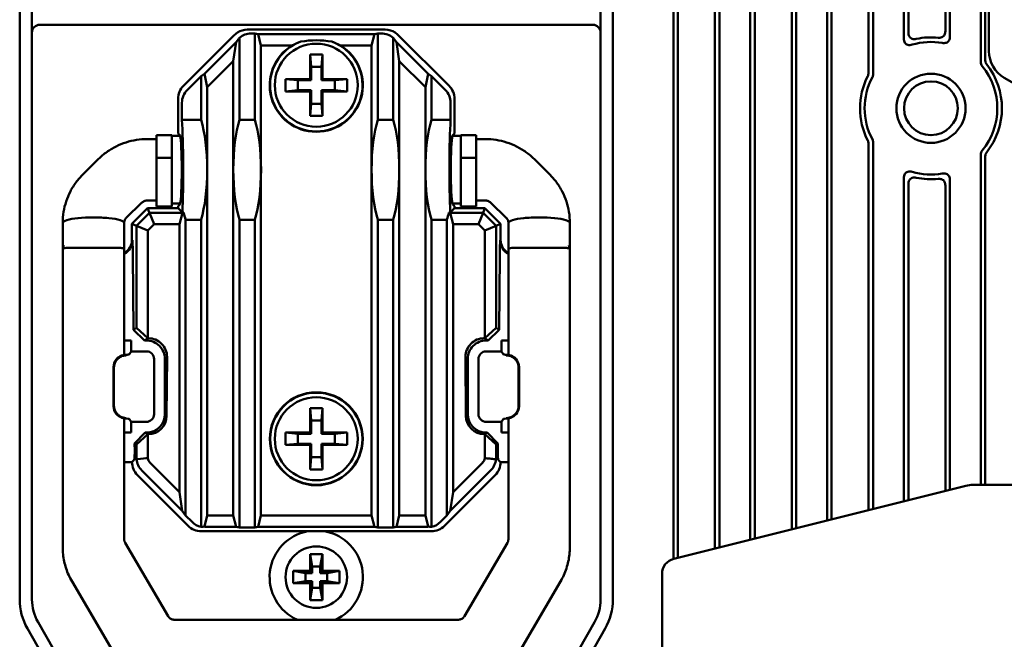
# Model space of a CAD drawing. Header units: millimetres. Extents: x 0 to 5104, y -184 to 1188.
# Tile 41 of 221: x 292 to 356, y 701 to 741. Entities that reach past the tile are written whole.
import ezdxf

# ---------------------------------------------------------------- set-up
doc = ezdxf.new("R2010")
doc.units = ezdxf.units.MM
doc.header["$LTSCALE"] = 2
doc.layers.add('Sichtbar (ISO)', color=7, linetype='Continuous', lineweight=50)

msp = doc.modelspace()

# ---------------------------------------------------------------- linework, layer by layer
at = {"layer": 'Sichtbar (ISO)'}
for p, q in [((334.215, 781.455), (334.215, 706.213)), ((334.515, 781.455), (334.515, 706.288)), ((336.915, 706.888), (336.915, 781.455)), ((337.215, 706.963), (337.215, 781.455)), ((339.215, 781.455), (339.215, 707.463)), ((339.515, 781.455), (339.515, 707.538)), ((341.915, 708.138), (341.915, 781.455)), ((342.215, 781.455), (342.215, 708.213)), ((344.215, 780.621), (344.215, 708.713)), ((344.515, 780.122), (344.515, 708.788)), ((346.915, 737.82), (346.915, 775.971)), ((347.215, 737.747), (347.215, 775.452)), ((349.215, 771.993), (349.215, 740.076)), ((349.515, 771.475), (349.515, 740.461)), ((351.915, 740.544), (351.915, 767.324)), ((352.215, 740.2), (352.215, 766.805)), ((354.215, 763.346), (354.215, 738.542)), ((354.515, 762.825), (354.515, 738.648)), ((354.752, 761.881), (354.752, 739.249)), ((291.68, 759.876), (291.68, 703.582)), ((292.48, 740.46), (292.48, 759.876)), ((329.48, 740.46), (329.48, 759.876)), ((330.28, 759.876), (330.28, 703.582)), ((292.98, 740.96), (328.98, 740.96)), ((292.48, 740.46), (292.48, 703.582)), ((302.339, 736.991), (305.643, 740.295)), ((305.98, 734.775), (305.98, 740.121)), ((306.491, 740.646), (315.469, 740.646)), ((306.742, 740.394), (306.98, 740.394)), ((306.98, 740.394), (307.194, 740.352)), ((306.98, 740.394), (306.98, 734.775)), ((307.194, 740.352), (314.765, 740.352)), ((307.382, 739.614), (307.194, 740.352)), ((314.577, 739.614), (314.765, 740.352)), ((314.98, 740.394), (314.765, 740.352)), ((315.218, 740.394), (314.98, 740.394)), ((314.98, 740.394), (314.98, 734.775)), ((315.98, 734.775), (315.98, 740.121)), ((319.621, 736.991), (316.317, 740.295)), ((329.48, 740.46), (329.48, 703.582)), ((303.699, 737.762), (305.761, 739.824)), ((305.761, 739.824), (305.577, 738.597)), ((305.908, 740.029), (305.761, 739.824)), ((309.396, 739.614), (307.382, 739.614)), ((307.382, 739.614), (307.382, 731.53)), ((314.577, 739.614), (312.563, 739.614)), ((314.577, 739.614), (314.577, 731.53)), ((316.051, 740.029), (316.199, 739.824)), ((318.261, 737.762), (316.199, 739.824)), ((316.199, 739.824), (316.382, 738.597)), ((310.58, 737.43), (310.58, 739.03)), ((310.58, 739.03), (311.38, 739.03)), ((310.65, 738.23), (310.58, 739.03)), ((311.31, 738.23), (311.38, 739.03)), ((311.38, 739.03), (311.38, 737.43)), ((305.577, 738.597), (303.882, 736.902)), ((305.577, 731.53), (305.577, 738.597)), ((311.31, 738.23), (310.65, 738.23)), ((310.65, 738.23), (310.65, 737.36)), ((311.31, 737.36), (311.31, 738.23)), ((316.382, 738.597), (318.077, 736.902)), ((316.382, 731.53), (316.382, 738.597)), ((303.48, 737.629), (302.591, 736.739)), ((303.699, 737.762), (303.48, 737.629)), ((303.48, 737.629), (303.48, 734.775)), ((303.882, 736.902), (303.699, 737.762)), ((318.077, 736.902), (318.261, 737.762)), ((318.261, 737.762), (318.48, 737.629)), ((318.48, 737.629), (319.369, 736.739)), ((318.48, 737.629), (318.48, 734.775)), ((355.752, 737.518), (358.526, 735.917)), ((303.882, 736.902), (303.882, 731.53)), ((308.98, 736.63), (308.98, 737.43)), ((308.98, 737.43), (310.58, 737.43)), ((309.78, 737.36), (308.98, 737.43)), ((309.78, 737.36), (310.65, 737.36)), ((309.78, 736.7), (309.78, 737.36)), ((310.65, 737.36), (310.58, 737.43)), ((311.38, 737.43), (311.31, 737.36)), ((311.31, 737.36), (312.18, 737.36)), ((311.38, 737.43), (312.98, 737.43)), ((312.18, 737.36), (312.98, 737.43)), ((312.18, 737.36), (312.18, 736.7)), ((312.98, 737.43), (312.98, 736.63)), ((318.077, 736.902), (318.077, 731.53)), ((309.78, 736.7), (308.98, 736.63)), ((310.58, 736.63), (308.98, 736.63)), ((310.65, 736.7), (309.78, 736.7)), ((310.58, 736.63), (310.65, 736.7)), ((310.58, 735.03), (310.58, 736.63)), ((310.65, 736.7), (310.65, 735.83)), ((311.31, 735.83), (311.31, 736.7)), ((312.18, 736.7), (311.31, 736.7)), ((311.31, 736.7), (311.38, 736.63)), ((312.98, 736.63), (311.38, 736.63)), ((311.38, 736.63), (311.38, 735.03)), ((312.18, 736.7), (312.98, 736.63)), ((301.988, 736.143), (301.988, 733.897)), ((302.24, 734.775), (302.24, 735.892)), ((310.65, 735.83), (310.58, 735.03)), ((310.65, 735.83), (311.31, 735.83)), ((311.31, 735.83), (311.38, 735.03)), ((319.72, 734.775), (319.72, 735.892)), ((319.971, 736.143), (319.971, 733.897)), ((311.38, 735.03), (310.58, 735.03)), ((303.48, 734.775), (302.24, 734.775)), ((305.98, 734.775), (306.98, 734.775)), ((315.98, 734.775), (314.98, 734.775)), ((318.48, 734.775), (319.72, 734.775)), ((300.58, 732.316), (300.58, 733.78)), ((301.58, 733.78), (300.58, 733.78)), ((301.58, 732.316), (301.58, 733.78)), ((302.122, 733.73), (301.58, 733.73)), ((301.988, 733.897), (302.102, 733.784)), ((320.38, 733.73), (319.838, 733.73)), ((319.971, 733.897), (319.858, 733.784)), ((320.38, 732.316), (320.38, 733.78)), ((320.38, 733.78), (321.38, 733.78)), ((321.38, 732.316), (321.38, 733.78)), ((300.58, 733.53), (299.98, 733.53)), ((321.98, 733.53), (321.38, 733.53)), ((346.915, 709.388), (346.915, 733.239)), ((347.215, 709.463), (347.215, 733.312)), ((354.215, 732.517), (354.215, 711.03)), ((354.515, 732.411), (354.515, 711.03)), ((295.809, 731.249), (296.809, 732.233)), ((300.58, 729.133), (300.58, 732.316)), ((300.58, 732.316), (301.58, 732.316)), ((301.58, 729.133), (301.58, 732.316)), ((320.38, 729.133), (320.38, 732.316)), ((321.38, 732.316), (320.38, 732.316)), ((321.38, 729.133), (321.38, 732.316)), ((326.151, 731.249), (325.151, 732.233)), ((303.882, 731.53), (303.882, 709.048)), ((305.577, 709.048), (305.577, 731.53)), ((307.382, 731.53), (307.382, 709.049)), ((314.577, 731.53), (314.577, 709.049)), ((316.382, 709.048), (316.382, 731.53)), ((318.077, 731.53), (318.077, 709.048)), ((349.215, 730.983), (349.215, 709.963)), ((349.515, 730.598), (349.515, 710.038)), ((351.915, 710.638), (351.915, 730.516)), ((352.215, 710.713), (352.215, 730.859)), ((298.615, 728.399), (299.615, 729.383)), ((300.58, 729.53), (299.98, 729.53)), ((302.122, 729.33), (301.58, 729.33)), ((302.102, 729.275), (301.988, 729.162)), ((301.988, 729.162), (301.988, 729.022)), ((320.38, 729.33), (319.838, 729.33)), ((319.858, 729.275), (319.971, 729.162)), ((319.971, 729.162), (319.971, 729.022)), ((321.98, 729.53), (321.38, 729.53)), ((323.344, 728.399), (322.344, 729.383)), ((298.988, 728.008), (300.002, 729.022)), ((299.281, 727.886), (300.123, 728.728)), ((301.988, 729.022), (300.002, 729.022)), ((300.002, 729.022), (300.123, 728.728)), ((300.123, 728.728), (302.265, 728.728)), ((300.123, 728.728), (300.429, 727.99)), ((301.58, 729.133), (300.58, 729.133)), ((301.988, 729.022), (302.264, 728.746)), ((302.265, 728.728), (302.077, 727.99)), ((302.264, 728.746), (302.355, 728.746)), ((302.355, 728.746), (302.265, 728.728)), ((319.695, 728.746), (319.605, 728.746)), ((319.605, 728.746), (319.694, 728.728)), ((321.836, 728.728), (319.694, 728.728)), ((319.694, 728.728), (319.882, 727.99)), ((319.971, 729.022), (319.695, 728.746)), ((319.971, 729.022), (321.958, 729.022)), ((321.38, 729.133), (320.38, 729.133)), ((321.836, 728.728), (321.531, 727.99)), ((321.958, 729.022), (321.836, 728.728)), ((322.679, 727.886), (321.836, 728.728)), ((322.972, 728.008), (321.958, 729.022)), ((298.988, 726.981), (298.988, 728.008)), ((299.281, 727.886), (298.988, 728.008)), ((299.281, 721.247), (299.281, 727.886)), ((299.281, 727.886), (300.02, 727.58)), ((300.429, 727.99), (300.02, 727.58)), ((302.077, 727.99), (300.429, 727.99)), ((302.077, 710.562), (302.077, 727.99)), ((302.48, 728.284), (303.48, 728.284)), ((302.48, 709.034), (302.48, 728.284)), ((303.48, 728.284), (303.48, 708.298)), ((306.98, 728.284), (305.98, 728.284)), ((305.98, 708.269), (305.98, 728.284)), ((306.98, 728.284), (306.98, 708.269)), ((314.98, 728.284), (315.98, 728.284)), ((314.98, 728.284), (314.98, 708.269)), ((315.98, 708.269), (315.98, 728.284)), ((319.48, 728.284), (318.48, 728.284)), ((318.48, 728.284), (318.48, 708.298)), ((319.48, 709.034), (319.48, 728.284)), ((319.882, 727.99), (321.531, 727.99)), ((319.882, 710.562), (319.882, 727.99)), ((321.531, 727.99), (321.94, 727.58)), ((322.679, 727.886), (321.94, 727.58)), ((322.679, 727.886), (322.972, 728.008)), ((322.679, 721.247), (322.679, 727.886)), ((322.972, 726.981), (322.972, 728.008)), ((300.02, 727.58), (300.02, 720.571)), ((321.94, 727.58), (321.94, 720.571)), ((294.48, 707.495), (294.48, 726.374)), ((298.48, 726.374), (298.48, 719.489)), ((299.046, 725.944), (299.09, 721.12)), ((322.914, 725.944), (322.87, 721.12)), ((323.48, 726.374), (323.48, 719.489)), ((327.48, 707.495), (327.48, 726.374)), ((299.281, 721.247), (299.09, 721.12)), ((299.09, 721.12), (299.798, 720.424)), ((300.019, 720.571), (299.281, 721.247)), ((321.941, 720.571), (322.679, 721.247)), ((322.87, 721.12), (322.162, 720.424)), ((322.679, 721.247), (322.87, 721.12)), ((298.925, 720.424), (298.48, 720.424)), ((298.925, 720.424), (298.925, 719.716)), ((299.798, 720.424), (300.019, 720.571)), ((299.919, 720.424), (299.798, 720.424)), ((300.019, 720.571), (300.02, 720.571)), ((300.02, 720.571), (300.068, 720.571)), ((321.94, 720.571), (321.892, 720.571)), ((321.941, 720.571), (321.94, 720.571)), ((322.162, 720.424), (321.941, 720.571)), ((322.04, 720.424), (322.162, 720.424)), ((323.035, 720.424), (323.035, 719.716)), ((323.035, 720.424), (323.48, 720.424)), ((298.925, 719.716), (298.797, 719.519)), ((298.925, 719.716), (299.929, 719.716)), ((323.035, 719.716), (322.03, 719.716)), ((323.035, 719.716), (323.163, 719.519)), ((300.426, 719.215), (300.426, 715.631)), ((301.126, 715.637), (301.126, 719.224)), ((301.267, 719.365), (301.243, 715.519)), ((320.693, 719.365), (320.716, 715.519)), ((320.834, 715.637), (320.834, 719.224)), ((321.534, 719.215), (321.534, 715.631)), ((297.788, 716.15), (297.788, 718.694)), ((297.814, 716.177), (297.814, 718.667)), ((324.146, 716.177), (324.146, 718.667)), ((324.172, 716.15), (324.172, 718.694)), ((310.58, 716.03), (311.38, 716.03)), ((310.65, 715.23), (310.58, 716.03)), ((310.58, 714.43), (310.58, 716.03)), ((311.31, 715.23), (311.38, 716.03)), ((311.38, 716.03), (311.38, 714.43)), ((298.48, 715.391), (298.48, 715.391)), ((298.48, 715.357), (298.48, 707.495)), ((298.925, 715.133), (298.797, 715.326)), ((299.923, 715.133), (298.925, 715.133)), ((298.925, 715.133), (298.925, 714.438)), ((311.31, 715.23), (310.65, 715.23)), ((310.65, 715.23), (310.65, 714.36)), ((311.31, 714.36), (311.31, 715.23)), ((322.037, 715.133), (323.035, 715.133)), ((323.035, 715.133), (323.163, 715.326)), ((323.035, 715.133), (323.035, 714.438)), ((323.48, 715.391), (323.48, 715.391)), ((323.48, 715.357), (323.48, 707.495)), ((298.48, 714.438), (298.925, 714.438)), ((299.853, 714.438), (299.158, 713.733)), ((299.853, 714.438), (299.934, 714.438)), ((300.019, 714.327), (299.853, 714.438)), ((308.98, 714.43), (310.58, 714.43)), ((309.78, 714.36), (308.98, 714.43)), ((308.98, 713.63), (308.98, 714.43)), ((310.65, 714.36), (310.58, 714.43)), ((311.38, 714.43), (311.31, 714.36)), ((311.38, 714.43), (312.98, 714.43)), ((312.18, 714.36), (312.98, 714.43)), ((312.98, 714.43), (312.98, 713.63)), ((321.941, 714.327), (322.107, 714.438)), ((322.107, 714.438), (322.026, 714.438)), ((322.107, 714.438), (322.801, 713.733)), ((323.48, 714.438), (323.035, 714.438)), ((299.281, 713.651), (300.019, 714.327)), ((300.02, 714.327), (300.019, 714.327)), ((300.02, 714.327), (300.02, 712.772)), ((300.044, 714.327), (300.02, 714.327)), ((309.78, 714.36), (310.65, 714.36)), ((309.78, 713.7), (309.78, 714.36)), ((311.31, 714.36), (312.18, 714.36)), ((312.18, 714.36), (312.18, 713.7)), ((321.916, 714.327), (321.94, 714.327)), ((321.94, 714.327), (321.941, 714.327)), ((321.94, 714.327), (321.94, 712.772)), ((322.679, 713.651), (321.941, 714.327)), ((299.158, 713.733), (299.163, 713.256)), ((299.158, 713.733), (299.281, 713.651)), ((299.281, 712.813), (299.281, 713.651)), ((309.78, 713.7), (308.98, 713.63)), ((310.58, 713.63), (308.98, 713.63)), ((310.65, 713.7), (309.78, 713.7)), ((310.58, 713.63), (310.65, 713.7)), ((310.58, 712.03), (310.58, 713.63)), ((310.65, 713.7), (310.65, 712.83)), ((311.31, 712.83), (311.31, 713.7)), ((312.18, 713.7), (311.31, 713.7)), ((311.31, 713.7), (311.38, 713.63)), ((311.38, 713.63), (311.38, 712.03)), ((312.98, 713.63), (311.38, 713.63)), ((312.18, 713.7), (312.98, 713.63)), ((322.801, 713.733), (322.679, 713.651)), ((322.679, 712.813), (322.679, 713.651)), ((322.801, 713.733), (322.797, 713.256)), ((298.48, 712.52), (298.988, 712.52)), ((299.138, 712.67), (298.988, 712.52)), ((302.077, 710.562), (300.153, 712.487)), ((310.65, 712.83), (310.58, 712.03)), ((310.65, 712.83), (311.31, 712.83)), ((311.31, 712.83), (311.38, 712.03)), ((319.882, 710.562), (321.807, 712.487)), ((322.821, 712.67), (322.972, 712.52)), ((323.48, 712.52), (322.972, 712.52)), ((299.633, 711.966), (302.26, 709.339)), ((311.38, 712.03), (310.58, 712.03)), ((322.327, 711.966), (319.699, 709.339)), ((299.338, 711.672), (302.642, 708.368)), ((322.621, 711.672), (319.317, 708.368)), ((302.26, 709.339), (302.077, 710.562)), ((319.699, 709.339), (319.882, 710.562)), ((334.238, 706.219), (353.242, 710.97)), ((367.308, 711.03), (353.727, 711.03)), ((302.48, 709.034), (302.26, 709.339)), ((319.48, 709.034), (319.699, 709.339)), ((302.894, 708.62), (302.48, 709.034)), ((303.882, 709.048), (303.696, 708.314)), ((305.577, 709.048), (303.882, 709.048)), ((305.765, 708.311), (305.577, 709.048)), ((307.194, 708.311), (307.382, 709.049)), ((307.382, 709.049), (314.577, 709.049)), ((314.765, 708.311), (314.577, 709.049)), ((316.195, 708.311), (316.382, 709.048)), ((316.382, 709.048), (318.077, 709.048)), ((318.077, 709.048), (318.264, 708.314)), ((319.066, 708.62), (319.48, 709.034)), ((308.746, 708.017), (303.49, 708.017)), ((303.783, 708.311), (305.765, 708.311)), ((305.98, 708.269), (305.765, 708.311)), ((306.98, 708.269), (305.98, 708.269)), ((307.194, 708.311), (306.98, 708.269)), ((314.765, 708.311), (307.194, 708.311)), ((313.214, 708.017), (308.746, 708.017)), ((318.47, 708.017), (313.214, 708.017)), ((314.765, 708.311), (314.98, 708.269)), ((314.98, 708.269), (315.98, 708.269)), ((315.98, 708.269), (316.195, 708.311)), ((318.176, 708.311), (316.195, 708.311)), ((294.48, 706.974), (294.48, 707.495)), ((327.48, 706.974), (327.48, 707.495)), ((301.334, 702.499), (298.545, 707.255)), ((320.626, 702.499), (323.415, 707.255)), ((310.58, 706.53), (310.721, 705.73)), ((310.58, 706.53), (311.38, 706.53)), ((310.58, 705.43), (310.58, 706.53)), ((311.38, 706.53), (311.239, 705.73)), ((311.38, 706.53), (311.38, 705.43)), ((310.721, 705.73), (311.239, 705.73)), ((310.721, 705.289), (310.721, 705.73)), ((311.239, 705.73), (311.239, 705.289)), ((309.48, 705.43), (310.58, 705.43)), ((309.48, 705.43), (310.28, 705.289)), ((309.48, 704.63), (309.48, 705.43)), ((310.721, 705.289), (310.28, 705.289)), ((310.28, 705.289), (310.28, 704.771)), ((310.721, 705.289), (310.58, 705.43)), ((311.38, 705.43), (311.239, 705.289)), ((311.68, 705.289), (311.239, 705.289)), ((311.38, 705.43), (312.48, 705.43)), ((312.48, 705.43), (311.68, 705.289)), ((311.68, 704.771), (311.68, 705.289)), ((312.48, 705.43), (312.48, 704.63)), ((333.481, 705.249), (333.481, 695.81)), ((295.084, 704.752), (297.873, 699.995)), ((309.48, 704.63), (310.28, 704.771)), ((310.58, 704.63), (309.48, 704.63)), ((310.28, 704.771), (310.721, 704.771)), ((310.58, 704.63), (310.721, 704.771)), ((310.58, 703.53), (310.58, 704.63)), ((310.58, 703.53), (310.721, 704.33)), ((310.721, 704.33), (310.721, 704.771)), ((311.239, 704.33), (310.721, 704.33)), ((311.239, 704.771), (311.239, 704.33)), ((311.239, 704.771), (311.68, 704.771)), ((311.239, 704.771), (311.38, 704.63)), ((311.38, 703.53), (311.239, 704.33)), ((311.38, 704.63), (311.38, 703.53)), ((312.48, 704.63), (311.38, 704.63)), ((312.48, 704.63), (311.68, 704.771)), ((326.875, 704.752), (324.087, 699.995)), ((311.38, 703.53), (310.58, 703.53)), ((301.769, 702.253), (320.191, 702.253)), ((294.921, 696.9), (292.181, 701.697)), ((292.875, 702.094), (295.616, 697.297)), ((329.085, 702.094), (326.344, 697.297)), ((327.038, 696.9), (329.779, 701.697))]:
    msp.add_line(p, q, dxfattribs=at)
for centre, radius in [((310.98, 737.03), 2.7), ((350.98, 735.53), 2.25), ((350.98, 735.53), 1.75), ((310.98, 714.03), 3.022), ((310.98, 714.03), 3), ((310.98, 714.03), 2.7), ((310.98, 705.03), 2)]:
    msp.add_circle(centre, radius, dxfattribs=at)
for centre, radius, start, end in [((350.98, 735.53), 4.616, 84.18471, 101.91808), ((310.98, 737.03), 3.031, 121.50127, 58.49873), ((310.98, 737.03), 3.01, 109.47867, 70.52133), ((350.98, 735.53), 4.316, 80.15249, 106.4319), ((350.98, 735.53), 4.316, 320.53276, 39.46724), ((350.98, 735.53), 4.616, 321.77254, 38.22746), ((350.98, 735.53), 4.616, 152.96785, 207.03215), ((350.98, 735.53), 4.316, 152.10875, 207.89125), ((350.98, 735.53), 4.316, 253.5681, 279.84751), ((350.98, 735.53), 4.616, 258.08192, 275.81529), ((353.727, 709.03), 2, 90, 104.03624), ((310.98, 705.03), 3.036, 100.25251, 246.10708), ((310.98, 705.03), 3.036, 293.89292, 79.74749), ((334.481, 705.249), 1, 104.03624, 180), ((295.48, 703.582), 3.8, 180, 209.74488), ((295.48, 703.582), 3, 180, 209.74488), ((326.48, 703.582), 3, 330.25512, 0), ((326.48, 703.582), 3.8, 330.25512, 0)]:
    msp.add_arc(centre, radius, start, end, dxfattribs=at)
for centre, major_axis, ratio, start_param, end_param in [((292.98, 740.46), (0, 0.5), 0.999391, 0, 1.570796), ((328.98, 740.46), (0, 0.5), 0.999391, 4.712389, 6.283185), ((306.494, 739.444), (0.851, -0.851), 0.997265, 2.920477, 3.141593), ((306.494, 739.444), (0.851, -0.851), 0.997265, 2.357564, 2.920477), ((306.62, 739.318), (-0.421, -1.172), 0.778641, 4.264455, 4.360528), ((306.745, 739.192), (0.851, -0.851), 0.997265, 2.357564, 3.045519), ((315.214, 739.192), (-0.851, -0.851), 0.997265, 3.237666, 3.925621), ((315.466, 739.444), (-0.851, -0.851), 0.997265, 3.362709, 3.925621), ((315.34, 739.318), (0.421, -1.172), 0.778641, 1.922657, 2.018731), ((315.466, 739.444), (-0.851, -0.851), 0.997265, 3.141593, 3.362709), ((310.98, 736.758), (0, -3.268), 0.996548, 3.454875, 3.649431), ((310.98, 682.628), (0, -57.327), 0.315383, 3.086057, 3.197128), ((310.98, 736.758), (0, -3.268), 0.996548, 2.633754, 2.82831), ((356.753, 739.251), (1.733, 1.001), 0.999188, 2.618214, 3.664972), ((303.19, 736.14), (0.851, -0.851), 0.997265, 3.141593, 3.925621), ((318.77, 736.14), (-0.851, -0.851), 0.997265, 2.357564, 3.141593), ((303.441, 735.889), (0.851, -0.851), 0.997265, 3.141593, 3.925621), ((318.518, 735.889), (-0.851, -0.851), 0.997265, 2.357564, 3.141593), ((302.095, 731.53), (0, -4.257), 0.052408, 0.858115, 2.437632), ((302.742, 731.53), (0, -4.257), 0.267949, 1.570796, 2.437632), ((306.718, 731.53), (0, -4.257), 0.267949, 3.845553, 4.712389), ((306.242, 731.53), (0, -4.257), 0.267949, 1.570796, 2.437632), ((315.718, 731.53), (0, -4.257), 0.267949, 3.845553, 4.712389), ((315.242, 731.53), (0, -4.257), 0.267949, 1.570796, 2.437632), ((319.218, 731.53), (0, -4.257), 0.267949, 3.845553, 4.712389), ((319.864, 731.53), (0, -4.257), 0.052408, 3.845553, 5.42507), ((302.095, 731.53), (0, -2.257), 0.052408, 2.860923, 3.089233), ((302.109, 731.53), (0, -2.2), 0.052408, 0.168035, 2.973558), ((319.851, 731.53), (0, -2.2), 0.052408, 3.309627, 6.115151), ((319.864, 731.53), (0, 2.257), 0.052408, 0.05236, 0.28067), ((302.742, 731.53), (0, -4.257), 0.267949, 0.703961, 1.570796), ((306.718, 731.53), (0, -4.257), 0.267949, 4.712389, 5.579225), ((306.242, 731.53), (0, -4.257), 0.267949, 0.703961, 1.570796), ((315.718, 731.53), (0, -4.257), 0.267949, 4.712389, 5.579225), ((315.242, 731.53), (0, -4.257), 0.267949, 0.703961, 1.570796), ((319.218, 731.53), (0, -4.257), 0.267949, 4.712389, 5.579225), ((302.095, 731.53), (0, -2.257), 0.052408, 0.05236, 0.28067), ((319.864, 731.53), (0, 2.257), 0.052408, 2.860923, 3.089233), ((303.218, 731.53), (0, -4.257), 0.267949, 5.42507, 5.579225), ((318.742, 731.53), (0, -4.257), 0.267949, 0.703961, 0.858115), ((296.48, 728.083), (-2, 0), 0.173648, 5.763109, 6.283185), ((296.48, 728.083), (2, 0), 0.173648, 1.570796, 2.621516), ((296.48, 728.083), (2, 0), 0.173648, 1.05072, 1.570796), ((296.48, 728.083), (2, 0), 0.173648, 0, 1.05072), ((325.48, 728.083), (-2, 0), 0.173648, 5.232466, 6.283185), ((325.48, 728.083), (-2, 0), 0.173648, 4.712389, 5.232466), ((325.48, 728.083), (-2, 0), 0.173648, 3.661669, 4.712389), ((325.48, 728.083), (2, 0), 0.173648, 0, 0.520077), ((297.986, 726.984), (0.709, -0.709), 0.997265, 6.011762, 7.067214), ((298.008, 726.962), (0.47, -0.907), 0.976503, 0.002045, 1.098555), ((323.952, 726.962), (-0.47, -0.907), 0.976503, 5.18463, 6.281141), ((323.973, 726.984), (-0.709, -0.709), 0.997265, 5.499157, 6.554608), ((323.98, 726.374), (-0.5, 0), 0.173648, 4.712382, 6.283192), ((326.98, 726.374), (0.5, 0), 0.173648, 6.283179, 7.853988), ((299.925, 719.23), (-1.134, 0.398), 0.992142, 3.476798, 5.052526), ((300.066, 719.37), (0.852, 0.847), 0.998775, 5.495321, 7.071049), ((321.893, 719.37), (-0.852, 0.847), 0.998775, 5.495321, 7.071049), ((322.034, 719.23), (1.134, 0.398), 0.992142, 1.230659, 2.806387), ((299.925, 719.211), (-0.165, -0.478), 0.987331, 1.90641, 3.469356), ((322.034, 719.211), (0.165, -0.478), 0.987331, 2.81383, 4.376775), ((298.589, 718.685), (0.354, -0.73), 0.985118, 3.547474, 4.254947), ((298.657, 718.615), (0.748, -0.419), 0.926751, 3.134854, 3.6203), ((298.589, 718.685), (0.354, -0.73), 0.985118, 3.056823, 3.547474), ((298.297, 719.52), (0.5, 0), 0.053713, 5.301557, 6.248279), ((323.663, 719.52), (-0.5, 0), 0.053713, 0.034907, 0.981628), ((323.371, 718.685), (-0.354, -0.73), 0.985118, 2.735712, 3.226363), ((323.371, 718.685), (-0.354, -0.73), 0.985118, 2.028238, 2.735712), ((323.303, 718.615), (-0.748, -0.419), 0.926751, 2.662885, 3.148332), ((298.589, 716.145), (-0.765, 0.239), 0.988869, 0.299961, 1.007434), ((298.657, 716.214), (0.802, 0.279), 0.927371, 2.830127, 3.034442), ((323.371, 716.145), (-0.765, -0.239), 0.988869, 2.134158, 2.841632), ((323.303, 716.214), (-0.802, 0.279), 0.927371, 3.248743, 3.453058), ((298.589, 716.145), (-0.765, 0.239), 0.988869, 1.007434, 1.498085), ((298.622, 717.077), (0.061, -1.707), 0.64432, 6.142385, 6.220233), ((298.297, 715.325), (-0.5, 0), 0.052729, 3.176499, 4.089072), ((299.925, 715.629), (0.487, 0.116), 0.990597, 4.476777, 6.051826), ((299.925, 715.646), (0.513, -1.096), 0.990444, 5.849534, 7.412963), ((300.043, 715.528), (0.847, -0.852), 0.99879, 5.501471, 7.064899), ((321.917, 715.528), (-0.847, -0.852), 0.99879, 5.501471, 7.064899), ((322.034, 715.646), (-0.513, -1.096), 0.990444, 5.153408, 6.716836), ((322.034, 715.629), (-0.487, 0.116), 0.990597, 0.231359, 1.806408), ((323.663, 715.325), (0.5, 0), 0.052729, 2.194113, 3.106686), ((323.338, 717.077), (-0.061, -1.707), 0.64432, 0.062952, 0.1408), ((323.371, 716.145), (0.765, 0.239), 0.988869, 4.7851, 5.275751), ((299.137, 713.17), (0, 0.5), 0.052408, 3.193953, 4.886922), ((322.823, 713.17), (0, 0.5), 0.052408, 1.396263, 3.089233), ((300.189, 712.523), (0.851, 0.851), 0.997265, 2.357564, 3.141593), ((300.546, 712.879), (1.169, 0.52), 0.928627, 2.749578, 2.837393), ((299.211, 720.645), (-0.645, 7.93), 0.720175, 3.042118, 3.052399), ((300.48, 712.814), (0.848, -0.849), 0.998966, 4.016343, 4.71273), ((300.378, 712.769), (-0.162, 0.371), 0.866168, 1.201781, 2.000164), ((321.582, 712.769), (-0.162, -0.371), 0.866183, 1.141437, 1.939806), ((321.479, 712.814), (-0.847, -0.849), 0.998962, 1.569782, 2.266162), ((321.77, 712.523), (-0.851, 0.851), 0.997265, 3.141593, 3.925621), ((321.414, 712.879), (-1.169, 0.52), 0.928627, 3.445823, 3.533607), ((303.493, 709.219), (0.851, 0.851), 0.997265, 3.141593, 3.925621), ((303.745, 709.471), (0.851, 0.851), 0.997265, 3.141593, 3.70613), ((303.809, 709.535), (1.408, 0.68), 0.734241, 4.149253, 4.295575), ((303.85, 709.576), (0.52, 1.169), 0.928627, 3.460438, 3.533607), ((318.11, 709.576), (-0.52, 1.169), 0.928627, 2.749578, 2.822747), ((318.151, 709.535), (-1.408, 0.68), 0.734241, 1.98761, 2.133933), ((318.466, 709.219), (-0.851, 0.851), 0.997265, 2.357564, 3.141593), ((318.215, 709.471), (-0.851, 0.851), 0.997265, 2.577055, 3.141593)]:
    msp.add_ellipse(centre, major_axis=major_axis, ratio=ratio, start_param=start_param, end_param=end_param, dxfattribs=at)
for points, knots in [([(349.215, 740.076), (349.215, 740.025), (349.22, 739.973), (349.243, 739.878), (349.259, 739.834), (349.305, 739.76), (349.331, 739.731), (349.395, 739.683), (349.431, 739.666), (349.512, 739.643), (349.558, 739.639), (349.655, 739.644), (349.708, 739.654), (349.759, 739.669)], [0.0000005, 0.0000005, 0.0000005, 0.0000005, 0.01539488, 0.01539488, 0.02935567, 0.02935567, 0.04137704, 0.04137704, 0.0533237, 0.0533237, 0.06689478, 0.06689478, 0.08274791, 0.08274791, 0.08274791, 0.08274791]), ([(350.027, 740.046), (349.984, 740.037), (349.939, 740.031), (349.85, 740.031), (349.805, 740.037), (349.722, 740.064), (349.686, 740.083), (349.622, 740.135), (349.595, 740.167), (349.552, 740.242), (349.537, 740.285), (349.519, 740.372), (349.515, 740.417), (349.515, 740.461)], [-0.07853188, -0.07853188, -0.07853188, -0.07853188, -0.06534095, -0.06534095, -0.05171195, -0.05171195, -0.03927321, -0.03927321, -0.0267582, -0.0267582, -0.01324464, -0.01324464, 0, 0, 0, 0]), ([(351.915, 740.544), (351.915, 740.505), (351.911, 740.466), (351.896, 740.389), (351.884, 740.352), (351.847, 740.277), (351.821, 740.242), (351.757, 740.184), (351.72, 740.162), (351.642, 740.132), (351.603, 740.124), (351.525, 740.117), (351.486, 740.118), (351.448, 740.122)], [-0.0731224, -0.0731224, -0.0731224, -0.0731224, -0.06150986, -0.06150986, -0.0496558, -0.0496558, -0.03656761, -0.03656761, -0.02355614, -0.02355614, -0.01159564, -0.01159564, 0, 0, 0, 0]), ([(351.718, 739.782), (351.759, 739.774), (351.802, 739.771), (351.887, 739.773), (351.931, 739.78), (352.012, 739.808), (352.048, 739.828), (352.112, 739.882), (352.139, 739.915), (352.18, 739.99), (352.194, 740.031), (352.211, 740.115), (352.215, 740.158), (352.215, 740.2)], [0.00000005, 0.00000005, 0.00000005, 0.00000005, 0.01259476, 0.01259476, 0.02570425, 0.02570425, 0.03831955, 0.03831955, 0.05101301, 0.05101301, 0.0640092, 0.0640092, 0.07665625, 0.07665625, 0.07665625, 0.07665625]), ([(354.215, 738.542), (354.215, 738.493), (354.223, 738.445), (354.256, 738.353), (354.28, 738.311), (354.312, 738.273)], [0, 0, 0, 0, 0.01471362, 0.01471362, 0.02942379, 0.02942379, 0.02942379, 0.02942379]), ([(354.606, 738.386), (354.576, 738.423), (354.553, 738.464), (354.522, 738.554), (354.515, 738.601), (354.515, 738.648)], [-0.02848654, -0.02848654, -0.02848654, -0.02848654, -0.014243, -0.014243, 0, 0, 0, 0]), ([(346.915, 737.82), (346.915, 737.787), (346.911, 737.754), (346.895, 737.689), (346.884, 737.657), (346.868, 737.627)], [-0.02007779, -0.02007779, -0.02007779, -0.02007779, -0.01005092, -0.01005092, 0, 0, 0, 0]), ([(347.165, 737.548), (347.182, 737.579), (347.194, 737.611), (347.211, 737.678), (347.215, 737.712), (347.215, 737.747)], [0, 0, 0, 0, 0.01034771, 0.01034771, 0.02072016, 0.02072016, 0.02072016, 0.02072016]), ([(299.98, 733.53), (299.746, 733.53), (299.512, 733.511), (299.049, 733.439), (298.821, 733.385), (298.375, 733.243), (298.157, 733.154), (297.739, 732.944), (297.537, 732.822), (297.156, 732.55), (296.976, 732.398), (296.809, 732.233)], [1.5707963, 1.5707963, 1.5707963, 1.5707963, 1.727876, 1.727876, 1.8849556, 1.8849556, 2.0420352, 2.0420352, 2.1991149, 2.1991149, 2.3561945, 2.3561945, 2.3561945, 2.3561945]), ([(325.151, 732.233), (324.984, 732.398), (324.804, 732.55), (324.422, 732.822), (324.221, 732.944), (323.802, 733.154), (323.585, 733.243), (323.139, 733.385), (322.91, 733.439), (322.448, 733.511), (322.214, 733.53), (321.98, 733.53)], [0.7853982, 0.7853982, 0.7853982, 0.7853982, 0.9424778, 0.9424778, 1.0995574, 1.0995574, 1.2566371, 1.2566371, 1.4137167, 1.4137167, 1.5707963, 1.5707963, 1.5707963, 1.5707963]), ([(346.868, 733.432), (346.884, 733.402), (346.895, 733.371), (346.911, 733.306), (346.915, 733.272), (346.915, 733.239)], [-0.02007756, -0.02007756, -0.02007756, -0.02007756, -0.01005073, -0.01005073, 0, 0, 0, 0]), ([(347.215, 733.312), (347.215, 733.347), (347.211, 733.381), (347.194, 733.448), (347.182, 733.48), (347.165, 733.511)], [0, 0, 0, 0, 0.01034747, 0.01034747, 0.02071986, 0.02071986, 0.02071986, 0.02071986]), ([(354.312, 732.786), (354.28, 732.749), (354.256, 732.706), (354.223, 732.614), (354.215, 732.566), (354.215, 732.517)], [0, 0, 0, 0, 0.01471495, 0.01471495, 0.02942542, 0.02942542, 0.02942542, 0.02942542]), ([(354.515, 732.411), (354.515, 732.458), (354.522, 732.505), (354.553, 732.595), (354.576, 732.636), (354.606, 732.673)], [-0.02848785, -0.02848785, -0.02848785, -0.02848785, -0.01424406, -0.01424406, 0, 0, 0, 0]), ([(295.809, 731.249), (295.642, 731.084), (295.487, 730.906), (295.208, 730.528), (295.084, 730.328), (294.868, 729.911), (294.777, 729.694), (294.629, 729.247), (294.573, 729.018), (294.499, 728.553), (294.48, 728.318), (294.48, 728.083)], [2.3561945, 2.3561945, 2.3561945, 2.3561945, 2.5132741, 2.5132741, 2.6703538, 2.6703538, 2.8274334, 2.8274334, 2.984513, 2.984513, 3.1415927, 3.1415927, 3.1415927, 3.1415927]), ([(327.48, 728.083), (327.48, 728.318), (327.461, 728.553), (327.386, 729.018), (327.33, 729.247), (327.183, 729.694), (327.092, 729.911), (326.876, 730.328), (326.751, 730.528), (326.472, 730.906), (326.318, 731.084), (326.151, 731.249)], [0, 0, 0, 0, 0.1570796, 0.1570796, 0.3141593, 0.3141593, 0.4712389, 0.4712389, 0.6283185, 0.6283185, 0.7853982, 0.7853982, 0.7853982, 0.7853982]), ([(349.759, 731.39), (349.708, 731.405), (349.655, 731.416), (349.557, 731.42), (349.512, 731.416), (349.43, 731.393), (349.395, 731.376), (349.331, 731.328), (349.305, 731.299), (349.259, 731.225), (349.242, 731.181), (349.22, 731.086), (349.215, 731.034), (349.215, 730.983)], [0.00000016, 0.00000016, 0.00000016, 0.00000016, 0.01586193, 0.01586193, 0.02942145, 0.02942145, 0.04136213, 0.04136213, 0.05337697, 0.05337697, 0.06733373, 0.06733373, 0.08270435, 0.08270435, 0.08270435, 0.08270435]), ([(352.215, 730.859), (352.215, 730.902), (352.211, 730.944), (352.194, 731.028), (352.18, 731.069), (352.139, 731.144), (352.113, 731.177), (352.048, 731.231), (352.012, 731.251), (351.931, 731.279), (351.887, 731.286), (351.802, 731.288), (351.759, 731.285), (351.718, 731.277)], [0.00000022, 0.00000022, 0.00000022, 0.00000022, 0.01263708, 0.01263708, 0.025623, 0.025623, 0.03831774, 0.03831774, 0.05093533, 0.05093533, 0.0640592, 0.0640592, 0.07666646, 0.07666646, 0.07666646, 0.07666646]), ([(349.515, 730.598), (349.515, 730.642), (349.519, 730.687), (349.537, 730.774), (349.552, 730.817), (349.595, 730.892), (349.621, 730.924), (349.686, 730.976), (349.722, 730.995), (349.805, 731.022), (349.85, 731.028), (349.939, 731.028), (349.984, 731.022), (350.027, 731.013)], [-0.07851597, -0.07851597, -0.07851597, -0.07851597, -0.06528546, -0.06528546, -0.05178551, -0.05178551, -0.03927334, -0.03927334, -0.02683669, -0.02683669, -0.01319832, -0.01319832, 0, 0, 0, 0]), ([(351.448, 730.938), (351.486, 730.942), (351.525, 730.942), (351.603, 730.935), (351.642, 730.927), (351.72, 730.897), (351.757, 730.875), (351.821, 730.817), (351.847, 730.782), (351.884, 730.708), (351.896, 730.67), (351.911, 730.593), (351.915, 730.554), (351.915, 730.516)], [-0.07312363, -0.07312363, -0.07312363, -0.07312363, -0.06153215, -0.06153215, -0.04957557, -0.04957557, -0.0365642, -0.0365642, -0.02347581, -0.02347581, -0.0116168, -0.0116168, 0, 0, 0, 0]), ([(299.98, 729.53), (299.952, 729.53), (299.924, 729.527), (299.87, 729.519), (299.843, 729.513), (299.791, 729.496), (299.766, 729.486), (299.718, 729.462), (299.695, 729.448), (299.653, 729.418), (299.633, 729.401), (299.615, 729.383)], [1.5707963, 1.5707963, 1.5707963, 1.5707963, 1.727876, 1.727876, 1.8849556, 1.8849556, 2.0420352, 2.0420352, 2.1991149, 2.1991149, 2.3561945, 2.3561945, 2.3561945, 2.3561945]), ([(322.344, 729.383), (322.326, 729.401), (322.307, 729.418), (322.264, 729.448), (322.242, 729.462), (322.194, 729.486), (322.169, 729.496), (322.117, 729.513), (322.09, 729.519), (322.035, 729.527), (322.008, 729.53), (321.98, 729.53)], [0.7853982, 0.7853982, 0.7853982, 0.7853982, 0.9424778, 0.9424778, 1.0995574, 1.0995574, 1.2566371, 1.2566371, 1.4137167, 1.4137167, 1.5707963, 1.5707963, 1.5707963, 1.5707963]), ([(294.48, 725.867), (294.48, 725.978), (294.48, 726.084), (294.48, 726.492), (294.48, 726.789), (294.48, 727.419), (294.48, 727.751), (294.48, 728.083)], [0, 0, 0, 0, 0.0349501, 0.0349501, 0.1340702, 0.1340702, 0.245232, 0.245232, 0.245232, 0.245232]), ([(298.615, 728.399), (298.597, 728.381), (298.581, 728.362), (298.552, 728.323), (298.54, 728.302), (298.518, 728.26), (298.509, 728.239), (298.494, 728.195), (298.489, 728.173), (298.482, 728.128), (298.48, 728.105), (298.48, 728.083)], [2.3561945, 2.3561945, 2.3561945, 2.3561945, 2.5132741, 2.5132741, 2.6703538, 2.6703538, 2.8274334, 2.8274334, 2.984513, 2.984513, 3.1415927, 3.1415927, 3.1415927, 3.1415927]), ([(323.48, 728.083), (323.48, 728.105), (323.478, 728.128), (323.471, 728.173), (323.465, 728.195), (323.451, 728.239), (323.442, 728.26), (323.42, 728.302), (323.407, 728.323), (323.379, 728.362), (323.362, 728.381), (323.344, 728.399)], [6.2831853, 6.2831853, 6.2831853, 6.2831853, 6.4402649, 6.4402649, 6.5973446, 6.5973446, 6.7544242, 6.7544242, 6.9115038, 6.9115038, 7.0685835, 7.0685835, 7.0685835, 7.0685835]), ([(323.48, 726.36), (323.48, 726.493), (323.48, 726.615), (323.48, 727.094), (323.48, 727.442), (323.48, 727.887), (323.48, 727.985), (323.48, 728.083)], [0, 0, 0, 0, 0.0517491, 0.0517491, 0.2029308, 0.2029308, 0.2454179, 0.2454179, 0.2454179, 0.2454179]), ([(294.481, 726.379), (294.493, 726.418), (294.505, 726.457), (294.523, 726.516), (294.53, 726.539), (294.539, 726.571), (294.543, 726.583), (294.546, 726.594), (294.547, 726.597), (294.548, 726.6), (294.548, 726.601), (294.548, 726.601)], [0, 0, 0, 0, 0.0132988, 0.0132988, 0.02157186, 0.02157186, 0.02710801, 0.02710801, 0.0296003, 0.0296003, 0.03205601, 0.03205601, 0.03205601, 0.03205601]), ([(299.046, 725.941), (299.045, 725.999), (299.044, 726.048), (299.041, 726.261), (299.036, 726.4), (299.026, 726.658), (299.02, 726.792), (299.012, 726.932), (299.012, 726.945), (299.011, 726.958)], [0, 0, 0, 0, 0.0152352, 0.0152352, 0.0671396, 0.0671396, 0.1484268, 0.1484268, 0.1567492, 0.1567492, 0.1567492, 0.1567492]), ([(322.914, 725.941), (322.915, 725.999), (322.915, 726.048), (322.919, 726.261), (322.923, 726.4), (322.933, 726.658), (322.94, 726.792), (322.947, 726.932), (322.948, 726.945), (322.949, 726.958)], [-0.0977184, -0.0977184, -0.0977184, -0.0977184, -0.0876881, -0.0876881, -0.0535163, -0.0535163, 0, 0, 0.0054792, 0.0054792, 0.0054792, 0.0054792]), ([(327.412, 726.601), (327.412, 726.601), (327.412, 726.601), (327.413, 726.599), (327.413, 726.596), (327.416, 726.587), (327.418, 726.58), (327.423, 726.564), (327.426, 726.553), (327.434, 726.525), (327.439, 726.507), (327.456, 726.454), (327.467, 726.417), (327.479, 726.379)], [0.2627392, 0.2627392, 0.2627392, 0.2627392, 0.26420716, 0.26420716, 0.26745234, 0.26745234, 0.27101646, 0.27101646, 0.27555767, 0.27555767, 0.2820374, 0.2820374, 0.29483061, 0.29483061, 0.29483061, 0.29483061]), ([(294.98, 726.46), (294.955, 726.46), (294.945, 726.46), (294.933, 726.46), (294.923, 726.46), (294.907, 726.46), (294.889, 726.459), (294.86, 726.458), (294.829, 726.457), (294.796, 726.454), (294.739, 726.45), (294.677, 726.444), (294.626, 726.435), (294.576, 726.426), (294.538, 726.415), (294.515, 726.406), (294.502, 726.4), (294.493, 726.394), (294.488, 726.389), (294.485, 726.386), (294.483, 726.384), (294.482, 726.382), (294.48, 726.38), (294.48, 726.378), (294.48, 726.374)], [0, 0, 0, 0, 0.093821, 0.093821, 0.093821, 0.169498, 0.169498, 0.169498, 0.292147, 0.292147, 0.292147, 0.499998, 0.499998, 0.499998, 0.70785, 0.70785, 0.70785, 0.830498, 0.830498, 0.830498, 0.906177, 0.906177, 0.906177, 1, 1, 1, 1]), ([(294.98, 726.46), (294.983, 726.46), (295.023, 726.46), (295.179, 726.46), (295.412, 726.46), (295.859, 726.46), (296.48, 726.46), (297.101, 726.46), (297.548, 726.46), (297.781, 726.46), (297.937, 726.46), (297.977, 726.46), (297.98, 726.46)], [0, 0, 0, 0, 0.005251, 0.067095, 0.128939, 0.252626, 0.5, 0.747374, 0.871061, 0.932905, 0.994749, 1, 1, 1, 1]), ([(298.48, 726.374), (298.48, 726.378), (298.479, 726.38), (298.478, 726.382), (298.477, 726.384), (298.475, 726.386), (298.472, 726.389), (298.466, 726.394), (298.458, 726.4), (298.445, 726.406), (298.422, 726.415), (298.384, 726.426), (298.333, 726.435), (298.283, 726.444), (298.22, 726.45), (298.164, 726.454), (298.131, 726.457), (298.099, 726.458), (298.071, 726.459), (298.053, 726.46), (298.037, 726.46), (298.027, 726.46), (298.015, 726.46), (298.004, 726.46), (297.98, 726.46)], [0, 0, 0, 0, 0.093821, 0.093821, 0.093821, 0.169498, 0.169498, 0.169498, 0.292147, 0.292147, 0.292147, 0.499998, 0.499998, 0.499998, 0.70785, 0.70785, 0.70785, 0.830498, 0.830498, 0.830498, 0.906177, 0.906177, 0.906177, 1, 1, 1, 1]), ([(326.98, 726.46), (326.94, 726.46), (326.856, 726.46), (326.789, 726.46), (326.717, 726.46), (326.66, 726.46), (326.604, 726.46), (326.46, 726.46), (326.335, 726.46), (326.23, 726.46), (325.943, 726.46), (325.785, 726.46), (325.48, 726.46), (325.175, 726.46), (325.016, 726.461), (324.73, 726.461), (324.624, 726.461), (324.5, 726.461), (324.355, 726.461), (324.3, 726.461), (324.242, 726.461), (324.171, 726.461), (324.104, 726.461), (324.02, 726.461), (323.98, 726.46)], [0.000001, 0.000001, 0.000001, 0.000001, 0.0402331, 0.0402331, 0.0402331, 0.083242, 0.083242, 0.083242, 0.1951632, 0.1951632, 0.1951632, 0.5, 0.5, 0.5, 0.804831, 0.804831, 0.804831, 0.9167549, 0.9167549, 0.9167549, 0.9597653, 0.9597653, 0.9597653, 0.9999992, 0.9999992, 0.9999992, 0.9999992]), ([(298.615, 719.457), (298.537, 719.456), (298.452, 719.443), (298.291, 719.39), (298.214, 719.35), (298.09, 719.261), (298.032, 719.207), (297.957, 719.112), (297.932, 719.075), (297.911, 719.039)], [-0.45535102, -0.45535102, -0.45535102, -0.45535102, -0.43157889, -0.43157889, -0.40780677, -0.40780677, -0.38585122, -0.38585122, -0.3732101, -0.3732101, -0.3732101, -0.3732101]), ([(298.575, 719.498), (298.554, 719.497), (298.532, 719.496), (298.449, 719.486), (298.384, 719.472), (298.314, 719.448), (298.306, 719.445), (298.297, 719.441)], [-0.11271701, -0.11271701, -0.11271701, -0.11271701, -0.10555907, -0.10555907, -0.08628686, -0.08628686, -0.08351061, -0.08351061, -0.08351061, -0.08351061]), ([(323.345, 719.457), (323.423, 719.456), (323.508, 719.443), (323.669, 719.39), (323.746, 719.35), (323.869, 719.261), (323.927, 719.207), (324.003, 719.112), (324.027, 719.075), (324.048, 719.039)], [0, 0, 0, 0, 0.02377212, 0.02377212, 0.04754425, 0.04754425, 0.0694998, 0.0694998, 0.08214092, 0.08214092, 0.08214092, 0.08214092]), ([(323.385, 719.498), (323.406, 719.497), (323.427, 719.496), (323.51, 719.486), (323.576, 719.472), (323.645, 719.448), (323.654, 719.445), (323.663, 719.441)], [0.05015957, 0.05015957, 0.05015957, 0.05015957, 0.05731752, 0.05731752, 0.07658973, 0.07658973, 0.07936597, 0.07936597, 0.07936597, 0.07936597]), ([(297.831, 716.016), (297.848, 715.939), (297.878, 715.864), (297.918, 715.793), (297.963, 715.713), (298.025, 715.639), (298.097, 715.577), (298.131, 715.548), (298.167, 715.522), (298.205, 715.498), (298.242, 715.476), (298.281, 715.456), (298.321, 715.44), (298.352, 715.427), (298.384, 715.416), (298.415, 715.407), (298.447, 715.398), (298.48, 715.391), (298.507, 715.386), (298.515, 715.384), (298.522, 715.383), (298.528, 715.382)], [0, 0, 0, 0, 0.2441096, 0.2441096, 0.2441096, 0.5230019, 0.5230019, 0.5230019, 0.652149, 0.652149, 0.652149, 0.7775112, 0.7775112, 0.7775112, 0.8744537, 0.8744537, 0.8744537, 0.9730969, 0.9730969, 0.9730969, 0.9999999, 0.9999999, 0.9999999, 0.9999999]), ([(324.128, 716.016), (324.111, 715.939), (324.082, 715.864), (324.042, 715.793), (323.996, 715.713), (323.935, 715.639), (323.863, 715.577), (323.829, 715.548), (323.793, 715.522), (323.755, 715.498), (323.717, 715.476), (323.679, 715.456), (323.639, 715.44), (323.608, 715.427), (323.576, 715.416), (323.545, 715.407), (323.513, 715.398), (323.48, 715.391), (323.452, 715.386), (323.445, 715.384), (323.438, 715.383), (323.432, 715.382)], [0, 0, 0, 0, 0.2441096, 0.2441096, 0.2441096, 0.5230019, 0.5230019, 0.5230019, 0.652149, 0.652149, 0.652149, 0.7775112, 0.7775112, 0.7775112, 0.8744537, 0.8744537, 0.8744537, 0.9730969, 0.9730969, 0.9730969, 0.9999999, 0.9999999, 0.9999999, 0.9999999]), ([(298.297, 715.408), (298.306, 715.404), (298.314, 715.401), (298.384, 715.376), (298.45, 715.361), (298.538, 715.349), (298.564, 715.347), (298.589, 715.346)], [-0.24745915, -0.24745915, -0.24745915, -0.24745915, -0.24467032, -0.24467032, -0.22542217, -0.22542217, -0.21670444, -0.21670444, -0.21670444, -0.21670444]), ([(323.663, 715.408), (323.654, 715.404), (323.645, 715.401), (323.578, 715.377), (323.513, 715.361), (323.424, 715.349), (323.397, 715.347), (323.371, 715.346)], [0.25972831, 0.25972831, 0.25972831, 0.25972831, 0.26251715, 0.26251715, 0.28130437, 0.28130437, 0.29043671, 0.29043671, 0.29043671, 0.29043671]), ([(321.94, 712.772), (322.05, 712.761), (322.169, 712.749), (322.388, 712.728), (322.505, 712.716), (322.614, 712.705)], [-0.08990661, -0.08990661, -0.08990661, -0.08990661, -0.04555511, -0.04555511, -0.000001, -0.000001, -0.000001, -0.000001]), ([(298.48, 707.495), (298.48, 707.478), (298.481, 707.462), (298.484, 707.429), (298.487, 707.412), (298.494, 707.379), (298.498, 707.363), (298.509, 707.331), (298.515, 707.316), (298.529, 707.285), (298.537, 707.27), (298.545, 707.255)], [3.1415927, 3.1415927, 3.1415927, 3.1415927, 3.2463124, 3.2463124, 3.3510322, 3.3510322, 3.4557519, 3.4557519, 3.5604717, 3.5604717, 3.6651914, 3.6651914, 3.6651914, 3.6651914]), ([(323.415, 707.255), (323.423, 707.27), (323.431, 707.285), (323.445, 707.316), (323.451, 707.331), (323.461, 707.363), (323.466, 707.379), (323.473, 707.412), (323.475, 707.429), (323.479, 707.462), (323.48, 707.478), (323.48, 707.495)], [5.7595865, 5.7595865, 5.7595865, 5.7595865, 5.8643063, 5.8643063, 5.969026, 5.969026, 6.0737458, 6.0737458, 6.1784656, 6.1784656, 6.2831853, 6.2831853, 6.2831853, 6.2831853]), ([(295.084, 704.752), (295.006, 704.886), (294.934, 705.024), (294.806, 705.308), (294.749, 705.453), (294.652, 705.748), (294.611, 705.898), (294.546, 706.201), (294.521, 706.355), (294.488, 706.664), (294.48, 706.819), (294.48, 706.974)], [2.6179939, 2.6179939, 2.6179939, 2.6179939, 2.7227136, 2.7227136, 2.8274334, 2.8274334, 2.9321531, 2.9321531, 3.0368729, 3.0368729, 3.1415927, 3.1415927, 3.1415927, 3.1415927]), ([(327.48, 706.974), (327.48, 706.819), (327.472, 706.664), (327.439, 706.355), (327.414, 706.201), (327.348, 705.898), (327.308, 705.748), (327.21, 705.453), (327.154, 705.308), (327.026, 705.024), (326.954, 704.886), (326.875, 704.752)], [0, 0, 0, 0, 0.1047198, 0.1047198, 0.2094395, 0.2094395, 0.3141593, 0.3141593, 0.418879, 0.418879, 0.5235988, 0.5235988, 0.5235988, 0.5235988]), ([(301.334, 702.499), (301.351, 702.47), (301.371, 702.442), (301.418, 702.391), (301.443, 702.368), (301.5, 702.328), (301.53, 702.311), (301.595, 702.282), (301.628, 702.272), (301.698, 702.257), (301.733, 702.253), (301.769, 702.253)], [3.665191, 3.665191, 3.665191, 3.665191, 3.874631, 3.874631, 4.08407, 4.08407, 4.29351, 4.29351, 4.502949, 4.502949, 4.712389, 4.712389, 4.712389, 4.712389]), ([(320.191, 702.253), (320.227, 702.253), (320.262, 702.257), (320.331, 702.272), (320.365, 702.282), (320.429, 702.311), (320.46, 702.328), (320.516, 702.368), (320.542, 702.391), (320.588, 702.442), (320.609, 702.47), (320.626, 702.499)], [4.712389, 4.712389, 4.712389, 4.712389, 4.921828, 4.921828, 5.131268, 5.131268, 5.340708, 5.340708, 5.550147, 5.550147, 5.759587, 5.759587, 5.759587, 5.759587])]:
    msp.add_open_spline(points, degree=3, knots=knots, dxfattribs=at)
for points in [[(298.48, 728.083), (298.48, 727.519), (298.48, 726.991), (298.48, 726.36)], [(327.48, 728.083), (327.48, 727.351), (327.48, 726.643), (327.48, 725.867)], [(300.02, 712.772), (299.855, 712.756), (299.63, 712.734), (299.345, 712.705)], [(322.614, 712.705), (322.634, 712.706), (322.654, 712.707), (322.674, 712.708)]]:
    msp.add_open_spline(points, degree=3, dxfattribs=at)

doc.saveas('drawing.dxf')
